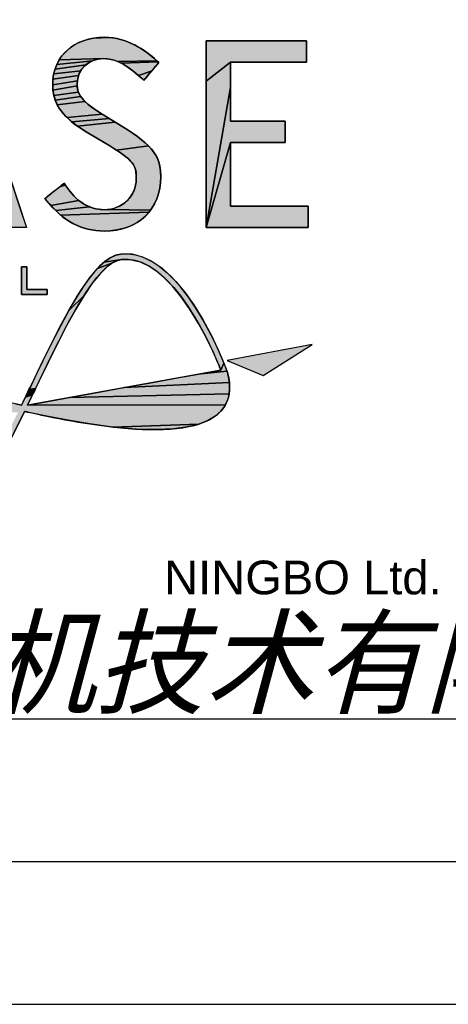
# Model space of a CAD drawing. Header units: millimetres. Extents: x 0 to 420, y 0 to 297.
# Tile 41 of 72: x 323 to 338, y 0 to 34. Entities that reach past the tile are written whole.
import ezdxf

# ---------------------------------------------------------------- set-up
doc = ezdxf.new("R2010")
doc.units = ezdxf.units.MM
doc.header["$LTSCALE"] = 23.1
doc.layers.get('0').update_dxf_attribs({"linetype": 'CONTINUOUS'})
doc.styles.get("Standard").update_dxf_attribs({"font": 'arial.ttf'})
doc.styles.add('TEXTSTYLE_7', font='txt')

# ---------------------------------------------------------------- blocks, each defined once
blk = doc.blocks.new('LOGO_PHASE_NINGBO_BL1', base_point=(320.745, 22.492))
at = {"linetype": 'CONTINUOUS'}
for points in [[(321.174, 34.214), (321.255, 34.463), (321.265, 34.492), (323.414, 27.969), (323.664, 27.212), (322.836, 27.212), (322.74, 27.212), (322.245, 28.838), (322.171, 29.081), (321.951, 29.828), (321.801, 30.3), (321.547, 31.094), (321.316, 31.821), (321.265, 31.98), (318.875, 27.212), (320.934, 33.486)], [(326.756, 33.844), (326.935, 33.805), (327.117, 33.749), (327.3, 33.677), (327.484, 33.588), (327.662, 33.486), (327.828, 33.377), (327.981, 33.264), (328.121, 33.149), (328.226, 33.056), (326.847, 33.029), (326.726, 33.073), (326.608, 33.103), (326.491, 33.121), (326.374, 33.127), (324.81, 33.082), (324.906, 33.223), (325.018, 33.353), (325.146, 33.47), (325.288, 33.574), (325.445, 33.664), (325.616, 33.74), (325.802, 33.799), (326, 33.842), (326.578, 33.867)], [(330.807, 33.004), (329.949, 32.339), (329.949, 33.751), (332.705, 33.751), (333.464, 33.751), (333.464, 33.165), (333.464, 33.004), (331.46, 33.004)], [(326.062, 33.083), (325.985, 33.056), (324.729, 32.928), (324.81, 33.082), (326.374, 33.127), (326.266, 33.122), (326.162, 33.107)], [(325.612, 32.779), (325.561, 32.703), (324.619, 32.59), (324.666, 32.764), (325.739, 32.911), (325.671, 32.848)], [(325.814, 32.967), (325.739, 32.911), (324.666, 32.764), (324.729, 32.928), (325.985, 33.056), (325.896, 33.016)], [(328.254, 33.03), (328.269, 33.016), (326.972, 32.971), (326.847, 33.029), (328.226, 33.056), (328.23, 33.052), (328.24, 33.043)], [(328.293, 32.994), (328.262, 32.956), (328.18, 32.86), (328.071, 32.73), (328.032, 32.683), (327.585, 32.535), (327.401, 32.686), (327.245, 32.804), (327.103, 32.897), (326.972, 32.971), (328.269, 33.016), (328.283, 33.004), (328.291, 32.996)], [(330.807, 32.558), (330.807, 32.126), (329.949, 27.212), (329.949, 32.339), (330.807, 33.004), (330.807, 32.879)], [(325.46, 32.446), (325.445, 32.352), (324.581, 32.209), (324.591, 32.405), (325.484, 32.537)], [(325.518, 32.622), (325.484, 32.537), (324.591, 32.405), (324.619, 32.59), (325.561, 32.703)], [(327.955, 32.591), (327.884, 32.507), (327.825, 32.437), (327.786, 32.39), (327.771, 32.372), (327.769, 32.374), (327.763, 32.379), (327.755, 32.386), (327.745, 32.395), (327.734, 32.405), (327.718, 32.419), (327.705, 32.43), (327.698, 32.437), (327.697, 32.437), (327.585, 32.535), (328.032, 32.683)], [(325.44, 32.254), (325.441, 32.173), (324.592, 32.019), (324.581, 32.209), (325.445, 32.352)], [(325.457, 32.032), (325.478, 31.957), (324.623, 31.841), (324.592, 32.019), (325.441, 32.173), (325.444, 32.111)], [(330.807, 30.192), (329.949, 27.212), (330.807, 32.126), (330.807, 31.666), (330.807, 31.262), (330.807, 30.997), (330.807, 30.939), (330.98, 30.939), (331.296, 30.939), (331.69, 30.939), (331.827, 30.939), (332.095, 30.939), (332.338, 30.939), (332.536, 30.939), (332.669, 30.939), (332.718, 30.939), (332.718, 30.918), (332.718, 30.861), (332.718, 30.778), (332.718, 30.676), (332.718, 30.565), (332.718, 30.402), (332.718, 30.269), (332.718, 30.197), (332.718, 30.192), (332.612, 30.192), (332.338, 30.192), (331.963, 30.192), (331.554, 30.192), (331.179, 30.192), (330.903, 30.192)], [(325.511, 31.882), (325.558, 31.804), (324.673, 31.672), (324.623, 31.841), (325.478, 31.957)], [(325.621, 31.72), (325.703, 31.632), (324.743, 31.512), (324.673, 31.672), (325.558, 31.804), (325.587, 31.763)], [(325.809, 31.535), (325.943, 31.429), (326.111, 31.312), (326.318, 31.181), (325.083, 31.06), (324.946, 31.208), (324.834, 31.358), (324.743, 31.512), (325.703, 31.632)], [(326.496, 31.072), (326.571, 31.026), (325.248, 30.912), (325.083, 31.06), (326.318, 31.181), (326.332, 31.172), (326.371, 31.149), (326.427, 31.114)], [(326.715, 30.939), (326.772, 30.904), (325.448, 30.761), (325.248, 30.912), (326.571, 31.026), (326.646, 30.981)], [(326.824, 30.872), (327.148, 30.67), (327.428, 30.484), (327.579, 30.376), (327.781, 30.215), (327.938, 30.069), (326.811, 29.925), (326.538, 30.097), (326.388, 30.187), (326.328, 30.223), (326.184, 30.308), (326.014, 30.41), (325.87, 30.495), (325.81, 30.531), (325.693, 30.602), (325.448, 30.761), (326.772, 30.904), (326.81, 30.881)], [(328.06, 29.932), (328.157, 29.798), (328.233, 29.661), (328.29, 29.517), (328.33, 29.364), (328.355, 29.194), (328.363, 29.001), (328.353, 28.769), (328.321, 28.551), (328.27, 28.347), (328.201, 28.158), (328.114, 27.982), (328.009, 27.821), (326.506, 27.842), (326.626, 27.86), (326.742, 27.89), (326.854, 27.931), (326.959, 27.984), (327.058, 28.047), (327.135, 28.106), (327.218, 28.186), (327.292, 28.274), (327.356, 28.368), (327.409, 28.469), (327.451, 28.574), (327.481, 28.684), (327.499, 28.797), (327.505, 28.912), (327.504, 29.041), (327.496, 29.154), (327.481, 29.243), (327.454, 29.323), (327.414, 29.402), (327.357, 29.483), (327.279, 29.569), (327.17, 29.667), (327.021, 29.782), (326.811, 29.925), (327.938, 30.069)], [(333.526, 27.373), (333.526, 27.212), (330.721, 27.212), (329.949, 27.212), (330.807, 30.192), (330.807, 30.129), (330.807, 29.959), (330.807, 29.709), (330.807, 29.406), (330.807, 29.075), (330.807, 28.745), (330.807, 28.441), (330.807, 28.191), (330.807, 28.022), (330.807, 27.959), (332.973, 27.959), (333.526, 27.959)], [(325.043, 28.673), (325.071, 28.628), (325.17, 28.49), (325.276, 28.365), (325.387, 28.253), (325.502, 28.155), (324.517, 27.981), (324.37, 28.157), (324.367, 28.161), (324.358, 28.173), (324.345, 28.189), (324.332, 28.205), (324.321, 28.22), (324.313, 28.23), (324.311, 28.232), (324.352, 28.264), (324.457, 28.347), (324.598, 28.458), (324.649, 28.497), (324.749, 28.576), (324.84, 28.648), (325.027, 28.698), (325.037, 28.682), (325.042, 28.673)], [(325.014, 28.718), (325.027, 28.698), (324.84, 28.648), (324.916, 28.708), (324.998, 28.743), (325.006, 28.731)], [(324.992, 28.753), (324.998, 28.743), (324.916, 28.708), (324.967, 28.748), (324.986, 28.763), (324.988, 28.76)], [(325.744, 27.998), (325.869, 27.939), (324.686, 27.803), (324.517, 27.981), (325.502, 28.155), (325.621, 28.07)], [(326.383, 27.836), (326.506, 27.842), (328.009, 27.821), (327.951, 27.745), (324.857, 27.648), (324.686, 27.803), (325.869, 27.939), (325.996, 27.894), (326.124, 27.862), (326.253, 27.842)], [(327.888, 27.674), (327.751, 27.542), (327.598, 27.425), (327.429, 27.325), (327.245, 27.241), (327.045, 27.174), (326.829, 27.125), (326.599, 27.097), (326.383, 27.088), (326.169, 27.097), (325.964, 27.123), (325.766, 27.167), (325.574, 27.227), (325.388, 27.305), (325.207, 27.4), (325.03, 27.514), (324.857, 27.648), (327.951, 27.745)], [(327.228, 26.287), (327.489, 26.251), (327.753, 26.17), (328.024, 26.042), (328.303, 25.862), (328.592, 25.624), (328.891, 25.322), (329.2, 24.951), (329.516, 24.505), (329.835, 23.985), (330.148, 23.4), (330.398, 22.872), (330.573, 22.463), (330.463, 22.218), (330.356, 22.481), (330.182, 22.876), (329.947, 23.363), (329.682, 23.855), (329.372, 24.364), (329.068, 24.8), (328.772, 25.162), (328.488, 25.455), (328.216, 25.685), (327.955, 25.859), (327.705, 25.982), (327.462, 26.06), (327.225, 26.095), (326.989, 26.09), (326.384, 26), (326.593, 26.148), (326.786, 26.239), (326.968, 26.281)], [(326.461, 25.816), (326.238, 25.593), (325.98, 25.273), (325.683, 24.836), (325.142, 24.301), (325.458, 24.838), (325.59, 25.046), (325.889, 25.47), (326.151, 25.779), (326.656, 25.964)], [(326.83, 26.051), (326.656, 25.964), (326.151, 25.779), (326.384, 26), (326.989, 26.09)], [(323.487, 25.837), (323.678, 25.837), (323.678, 25.035), (324.387, 25.035), (324.387, 24.867), (323.487, 24.867)], [(325.38, 24.33), (325.07, 23.765), (324.755, 23.153), (324.435, 22.506), (324.11, 21.836), (323.984, 21.573), (323.751, 21.533), (323.782, 21.598), (323.803, 21.641), (323.811, 21.657), (324.156, 22.372), (324.492, 23.058), (324.821, 23.704), (325.142, 24.301), (325.683, 24.836)], [(330.667, 22.224), (330.682, 22.182), (329.76, 22.09), (330.274, 22.183), (330.463, 22.218), (330.573, 22.463)], [(330.707, 22.091), (330.742, 21.932), (330.763, 21.783), (327.084, 21.606), (328.084, 21.787), (329.003, 21.953), (329.76, 22.09), (330.682, 22.182)], [(330.772, 21.642), (330.77, 21.511), (330.757, 21.387), (325.164, 21.258), (326.083, 21.425), (327.084, 21.606), (330.763, 21.783)], [(323.941, 21.484), (323.912, 21.424), (323.878, 21.354), (323.625, 21.272), (323.67, 21.364), (323.713, 21.454), (323.963, 21.531)], [(330.733, 21.27), (330.699, 21.16), (330.656, 21.055), (330.63, 21.005), (323.704, 20.994), (323.894, 21.028), (324.407, 21.121), (325.164, 21.258), (330.757, 21.387)], [(323.978, 21.562), (323.963, 21.531), (323.713, 21.454), (323.751, 21.533), (323.984, 21.573)], [(323.842, 21.279), (323.805, 21.202), (323.768, 21.127), (323.734, 21.056), (323.704, 20.994), (330.63, 21.005), (330.601, 20.956), (330.537, 20.862), (330.462, 20.773), (330.266, 20.602), (330.014, 20.452), (329.694, 20.326), (326.688, 20.222), (325.885, 20.33), (325.125, 20.458), (324.44, 20.59), (323.864, 20.711), (323.696, 20.748), (323.695, 20.748), (323.69, 20.749), (323.683, 20.751), (323.674, 20.752), (323.664, 20.755), (323.651, 20.757), (323.638, 20.76), (323.624, 20.763), (323.61, 20.766), (323.596, 20.769), (323.209, 19.985), (322.817, 19.219), (322.102, 18.32), (322.704, 19.418), (323.366, 20.738), (316.044, 20.765), (316.081, 20.82), (316.121, 20.873), (323.289, 21.03), (323.488, 20.989), (323.511, 21.034), (323.543, 21.101), (323.582, 21.182), (323.625, 21.272), (323.878, 21.354)], [(329.296, 20.227), (328.807, 20.16), (328.213, 20.132), (327.501, 20.152), (326.688, 20.222), (329.694, 20.326)]]:
    blk.add_hatch(color=7, dxfattribs=at).paths.add_polyline_path(points)
at = {"color": 7, "linetype": 'CONTINUOUS'}
for p, q in [((326.824, 30.872), (326.318, 31.181)), ((330.807, 27.959), (330.807, 30.192)), ((323.487, 25.837), (323.678, 25.837)), ((323.487, 24.867), (323.487, 25.837)), ((323.487, 25.837), (323.487, 24.867)), ((323.678, 25.837), (323.487, 25.837)), ((323.678, 25.837), (323.678, 25.035)), ((323.678, 25.035), (323.678, 25.837)), ((324.387, 24.867), (323.487, 24.867)), ((323.487, 24.867), (324.387, 24.867)), ((323.678, 25.035), (324.387, 25.035)), ((324.387, 25.035), (323.678, 25.035)), ((324.387, 25.035), (324.387, 24.867)), ((324.387, 24.867), (324.387, 25.035)), ((333.661, 23.113), (330.691, 22.559)), ((333.661, 23.113), (330.691, 22.559)), ((331.948, 22.03), (333.661, 23.113)), ((331.948, 22.03), (333.661, 23.113)), ((330.691, 22.559), (331.948, 22.03)), ((330.691, 22.559), (331.948, 22.03)), ((330.463, 22.218), (323.704, 20.994)), ((330.463, 22.218), (323.704, 20.994)), ((330.681, 22.185), (330.68, 22.188)), ((330.682, 22.182), (330.681, 22.185)), ((323.811, 21.657), (323.488, 20.989)), ((323.704, 20.994), (323.984, 21.573)), ((323.704, 20.994), (323.984, 21.573)), ((323.596, 20.769), (323.696, 20.748))]:
    blk.add_line(p, q, dxfattribs=at)
for points in [[(321.174, 34.214), (321.255, 34.463), (321.265, 34.492), (323.414, 27.969), (323.664, 27.212), (322.836, 27.212), (322.74, 27.212), (322.245, 28.838), (322.171, 29.081), (321.951, 29.828), (321.801, 30.3), (321.547, 31.094), (321.316, 31.821), (321.265, 31.98), (318.875, 27.212), (320.934, 33.486), (321.174, 34.214)], [(326.756, 33.844), (326.935, 33.805), (327.117, 33.749), (327.3, 33.677), (327.484, 33.588), (327.662, 33.486), (327.828, 33.377), (327.981, 33.264), (328.121, 33.149), (328.226, 33.056), (326.847, 33.029), (326.726, 33.073), (326.608, 33.103), (326.491, 33.121), (326.374, 33.127), (324.81, 33.082), (324.906, 33.223), (325.018, 33.353), (325.146, 33.47), (325.288, 33.574), (325.445, 33.664), (325.616, 33.74), (325.802, 33.799), (326, 33.842), (326.578, 33.867), (326.756, 33.844)], [(330.807, 33.004), (329.949, 32.339), (329.949, 33.751), (332.705, 33.751), (333.464, 33.751), (333.464, 33.165), (333.464, 33.004), (331.46, 33.004), (330.807, 33.004)], [(326.062, 33.083), (325.985, 33.056), (324.729, 32.928), (324.81, 33.082), (326.374, 33.127), (326.266, 33.122), (326.162, 33.107), (326.062, 33.083)], [(325.612, 32.779), (325.561, 32.703), (324.619, 32.59), (324.666, 32.764), (325.739, 32.911), (325.671, 32.848), (325.612, 32.779)], [(325.814, 32.967), (325.739, 32.911), (324.666, 32.764), (324.729, 32.928), (325.985, 33.056), (325.896, 33.016), (325.814, 32.967)], [(328.254, 33.03), (328.269, 33.016), (326.972, 32.971), (326.847, 33.029), (328.226, 33.056), (328.23, 33.052), (328.24, 33.043), (328.254, 33.03)], [(328.293, 32.994), (328.262, 32.956), (328.18, 32.86), (328.071, 32.73), (328.032, 32.683), (327.585, 32.535), (327.401, 32.686), (327.245, 32.804), (327.103, 32.897), (326.972, 32.971), (328.269, 33.016), (328.283, 33.004), (328.291, 32.996), (328.293, 32.994)], [(330.807, 32.558), (330.807, 32.126), (329.949, 27.212), (329.949, 32.339), (330.807, 33.004), (330.807, 32.879), (330.807, 32.558)], [(325.46, 32.446), (325.445, 32.352), (324.581, 32.209), (324.591, 32.405), (325.484, 32.537), (325.46, 32.446)], [(325.518, 32.622), (325.484, 32.537), (324.591, 32.405), (324.619, 32.59), (325.561, 32.703), (325.518, 32.622)], [(327.955, 32.591), (327.884, 32.507), (327.825, 32.437), (327.786, 32.39), (327.771, 32.372), (327.769, 32.374), (327.763, 32.379), (327.755, 32.386), (327.745, 32.395), (327.734, 32.405), (327.718, 32.419), (327.705, 32.43), (327.698, 32.437), (327.697, 32.437), (327.585, 32.535), (328.032, 32.683), (327.955, 32.591)], [(325.44, 32.254), (325.441, 32.173), (324.592, 32.019), (324.581, 32.209), (325.445, 32.352), (325.44, 32.254)], [(325.457, 32.032), (325.478, 31.957), (324.623, 31.841), (324.592, 32.019), (325.441, 32.173), (325.444, 32.111), (325.457, 32.032)], [(330.807, 30.192), (329.949, 27.212), (330.807, 32.126), (330.807, 31.666), (330.807, 31.262), (330.807, 30.997), (330.807, 30.939), (330.98, 30.939), (331.296, 30.939), (331.69, 30.939), (331.827, 30.939), (332.095, 30.939), (332.338, 30.939), (332.536, 30.939), (332.669, 30.939), (332.718, 30.939), (332.718, 30.918), (332.718, 30.861), (332.718, 30.778), (332.718, 30.676), (332.718, 30.565), (332.718, 30.402), (332.718, 30.269), (332.718, 30.197), (332.718, 30.192), (332.612, 30.192), (332.338, 30.192), (331.963, 30.192), (331.554, 30.192), (331.179, 30.192), (330.903, 30.192), (330.807, 30.192)], [(325.511, 31.882), (325.558, 31.804), (324.673, 31.672), (324.623, 31.841), (325.478, 31.957), (325.511, 31.882)], [(325.621, 31.72), (325.703, 31.632), (324.743, 31.512), (324.673, 31.672), (325.558, 31.804), (325.587, 31.763), (325.621, 31.72)], [(325.809, 31.535), (325.943, 31.429), (326.111, 31.312), (326.318, 31.181), (325.083, 31.06), (324.946, 31.208), (324.834, 31.358), (324.743, 31.512), (325.703, 31.632), (325.809, 31.535)], [(326.496, 31.072), (326.571, 31.026), (325.248, 30.912), (325.083, 31.06), (326.318, 31.181), (326.332, 31.172), (326.371, 31.149), (326.427, 31.114), (326.496, 31.072)], [(326.715, 30.939), (326.772, 30.904), (325.448, 30.761), (325.248, 30.912), (326.571, 31.026), (326.646, 30.981), (326.715, 30.939)], [(326.824, 30.872), (327.148, 30.67), (327.428, 30.484), (327.579, 30.376), (327.781, 30.215), (327.938, 30.069), (326.811, 29.925), (326.538, 30.097), (326.388, 30.187), (326.328, 30.223), (326.184, 30.308), (326.014, 30.41), (325.87, 30.495), (325.81, 30.531), (325.693, 30.602), (325.448, 30.761), (326.772, 30.904), (326.81, 30.881), (326.824, 30.872)], [(328.06, 29.932), (328.157, 29.798), (328.233, 29.661), (328.29, 29.517), (328.33, 29.364), (328.355, 29.194), (328.363, 29.001), (328.353, 28.769), (328.321, 28.551), (328.27, 28.347), (328.201, 28.158), (328.114, 27.982), (328.009, 27.821), (326.506, 27.842), (326.626, 27.86), (326.742, 27.89), (326.854, 27.931), (326.959, 27.984), (327.058, 28.047), (327.135, 28.106), (327.218, 28.186), (327.292, 28.274), (327.356, 28.368), (327.409, 28.469), (327.451, 28.574), (327.481, 28.684), (327.499, 28.797), (327.505, 28.912), (327.504, 29.041), (327.496, 29.154), (327.481, 29.243), (327.454, 29.323), (327.414, 29.402), (327.357, 29.483), (327.279, 29.569), (327.17, 29.667), (327.021, 29.782), (326.811, 29.925), (327.938, 30.069), (328.06, 29.932)], [(333.526, 27.373), (333.526, 27.212), (330.721, 27.212), (329.949, 27.212), (330.807, 30.192), (330.807, 30.129), (330.807, 29.959), (330.807, 29.709), (330.807, 29.406), (330.807, 29.075), (330.807, 28.745), (330.807, 28.441), (330.807, 28.191), (330.807, 28.022), (330.807, 27.959), (332.973, 27.959), (333.526, 27.959), (333.526, 27.373)], [(325.043, 28.673), (325.071, 28.628), (325.17, 28.49), (325.276, 28.365), (325.387, 28.253), (325.502, 28.155), (324.517, 27.981), (324.37, 28.157), (324.367, 28.161), (324.358, 28.173), (324.345, 28.189), (324.332, 28.205), (324.321, 28.22), (324.313, 28.23), (324.311, 28.232), (324.352, 28.264), (324.457, 28.347), (324.598, 28.458), (324.649, 28.497), (324.749, 28.576), (324.84, 28.648), (325.027, 28.698), (325.037, 28.682), (325.042, 28.673), (325.043, 28.673)], [(325.014, 28.718), (325.027, 28.698), (324.84, 28.648), (324.916, 28.708), (324.998, 28.743), (325.006, 28.731), (325.014, 28.718)], [(324.992, 28.753), (324.998, 28.743), (324.916, 28.708), (324.967, 28.748), (324.986, 28.763), (324.988, 28.76), (324.992, 28.753)], [(325.744, 27.998), (325.869, 27.939), (324.686, 27.803), (324.517, 27.981), (325.502, 28.155), (325.621, 28.07), (325.744, 27.998)], [(326.383, 27.836), (326.506, 27.842), (328.009, 27.821), (327.951, 27.745), (324.857, 27.648), (324.686, 27.803), (325.869, 27.939), (325.996, 27.894), (326.124, 27.862), (326.253, 27.842), (326.383, 27.836)], [(327.888, 27.674), (327.751, 27.542), (327.598, 27.425), (327.429, 27.325), (327.245, 27.241), (327.045, 27.174), (326.829, 27.125), (326.599, 27.097), (326.383, 27.088), (326.169, 27.097), (325.964, 27.123), (325.766, 27.167), (325.574, 27.227), (325.388, 27.305), (325.207, 27.4), (325.03, 27.514), (324.857, 27.648), (327.951, 27.745), (327.888, 27.674)], [(327.228, 26.287), (327.489, 26.251), (327.753, 26.17), (328.024, 26.042), (328.303, 25.862), (328.592, 25.624), (328.891, 25.322), (329.2, 24.951), (329.516, 24.505), (329.835, 23.985), (330.148, 23.4), (330.398, 22.872), (330.573, 22.463), (330.463, 22.218), (330.356, 22.481), (330.182, 22.876), (329.947, 23.363), (329.682, 23.855), (329.372, 24.364), (329.068, 24.8), (328.772, 25.162), (328.488, 25.455), (328.216, 25.685), (327.955, 25.859), (327.705, 25.982), (327.462, 26.06), (327.225, 26.095), (326.989, 26.09), (326.384, 26), (326.593, 26.148), (326.786, 26.239), (326.968, 26.281), (327.228, 26.287)], [(326.461, 25.816), (326.238, 25.593), (325.98, 25.273), (325.683, 24.836), (325.142, 24.301), (325.458, 24.838), (325.59, 25.046), (325.889, 25.47), (326.151, 25.779), (326.656, 25.964), (326.461, 25.816)], [(326.83, 26.051), (326.656, 25.964), (326.151, 25.779), (326.384, 26), (326.989, 26.09), (326.83, 26.051)], [(323.487, 25.837), (323.678, 25.837), (323.678, 25.035), (324.387, 25.035), (324.387, 24.867), (323.487, 24.867), (323.487, 25.837)], [(325.38, 24.33), (325.07, 23.765), (324.755, 23.153), (324.435, 22.506), (324.11, 21.836), (323.984, 21.573), (323.751, 21.533), (323.782, 21.598), (323.803, 21.641), (323.811, 21.657), (324.156, 22.372), (324.492, 23.058), (324.821, 23.704), (325.142, 24.301), (325.683, 24.836), (325.38, 24.33)], [(330.667, 22.224), (330.682, 22.182), (329.76, 22.09), (330.274, 22.183), (330.463, 22.218), (330.573, 22.463), (330.667, 22.224)], [(330.707, 22.091), (330.742, 21.932), (330.763, 21.783), (327.084, 21.606), (328.084, 21.787), (329.003, 21.953), (329.76, 22.09), (330.682, 22.182), (330.707, 22.091)], [(330.772, 21.642), (330.77, 21.511), (330.757, 21.387), (325.164, 21.258), (326.083, 21.425), (327.084, 21.606), (330.763, 21.783), (330.772, 21.642)], [(323.941, 21.484), (323.912, 21.424), (323.878, 21.354), (323.625, 21.272), (323.67, 21.364), (323.713, 21.454), (323.963, 21.531), (323.941, 21.484)], [(330.733, 21.27), (330.699, 21.16), (330.656, 21.055), (330.63, 21.005), (323.704, 20.994), (323.894, 21.028), (324.407, 21.121), (325.164, 21.258), (330.757, 21.387), (330.733, 21.27)], [(323.978, 21.562), (323.963, 21.531), (323.713, 21.454), (323.751, 21.533), (323.984, 21.573), (323.978, 21.562)], [(323.842, 21.279), (323.805, 21.202), (323.768, 21.127), (323.734, 21.056), (323.704, 20.994), (330.63, 21.005), (330.601, 20.956), (330.537, 20.862), (330.462, 20.773), (330.266, 20.602), (330.014, 20.452), (329.694, 20.326), (326.688, 20.222), (325.885, 20.33), (325.125, 20.458), (324.44, 20.59), (323.864, 20.711), (323.696, 20.748), (323.695, 20.748), (323.69, 20.749), (323.683, 20.751), (323.674, 20.752), (323.664, 20.755), (323.651, 20.757), (323.638, 20.76), (323.624, 20.763), (323.61, 20.766), (323.596, 20.769), (323.209, 19.985)], [(323.289, 21.03), (323.488, 20.989), (323.511, 21.034), (323.543, 21.101), (323.582, 21.182), (323.625, 21.272), (323.878, 21.354), (323.842, 21.279)], [(329.296, 20.227), (328.807, 20.16), (328.213, 20.132), (327.501, 20.152), (326.688, 20.222), (329.694, 20.326), (329.296, 20.227)]]:
    blk.add_lwpolyline(points, dxfattribs=at)
for points, knots in [([(321.265, 34.492), (321.265, 34.492), (321.174, 34.214), (321.174, 34.214), (321.174, 34.214), (318.875, 27.212), (318.875, 27.212), (318.875, 27.212), (319.798, 27.212), (319.798, 27.212), (319.798, 27.212), (320.329, 28.954), (320.367, 29.081), (320.367, 29.081), (322.171, 29.081), (322.171, 29.081), (322.21, 28.954), (322.74, 27.212), (322.74, 27.212), (322.74, 27.212), (323.664, 27.212), (323.664, 27.212), (323.664, 27.212), (321.265, 34.492), (321.265, 34.492)], [0, 0, 0, 0, 1, 1, 1, 2, 2, 2, 3, 3, 3, 4, 4, 4, 5, 5, 5, 6, 6, 6, 7, 7, 7, 8, 8, 8, 8]), ([(326.824, 30.872), (326.824, 30.872), (326.318, 31.181), (326.318, 31.181), (325.44, 31.711), (325.44, 31.987), (325.44, 32.254), (325.44, 32.76), (325.833, 33.127), (326.374, 33.127), (326.871, 33.127), (327.284, 32.801), (327.697, 32.437), (327.697, 32.437), (327.771, 32.372), (327.771, 32.372), (327.771, 32.372), (328.293, 32.994), (328.293, 32.994), (328.293, 32.994), (328.226, 33.056), (328.226, 33.056), (327.819, 33.43), (327.172, 33.875), (326.401, 33.875), (325.313, 33.875), (324.581, 33.206), (324.581, 32.209), (324.581, 31.368), (325.172, 30.906), (325.81, 30.531), (325.81, 30.531), (326.388, 30.187), (326.388, 30.187), (327.505, 29.524), (327.505, 29.37), (327.505, 28.912), (327.505, 28.309), (327.012, 27.836), (326.383, 27.836), (325.867, 27.836), (325.378, 28.141), (325.043, 28.673), (325.043, 28.673), (324.986, 28.763), (324.986, 28.763), (324.986, 28.763), (324.311, 28.232), (324.311, 28.232), (324.311, 28.232), (324.37, 28.157), (324.37, 28.157), (324.934, 27.438), (325.593, 27.088), (326.383, 27.088), (327.586, 27.088), (328.363, 27.839), (328.363, 29.001), (328.363, 29.8), (327.979, 30.169), (326.824, 30.872)], [0, 0, 0, 0, 1, 1, 1, 2, 2, 2, 3, 3, 3, 4, 4, 4, 5, 5, 5, 6, 6, 6, 7, 7, 7, 8, 8, 8, 9, 9, 9, 10, 10, 10, 11, 11, 11, 12, 12, 12, 13, 13, 13, 14, 14, 14, 15, 15, 15, 16, 16, 16, 17, 17, 17, 18, 18, 18, 19, 19, 19, 20, 20, 20, 20]), ([(330.807, 27.959), (330.807, 27.959), (330.807, 30.192), (330.807, 30.192), (330.98, 30.192), (332.718, 30.192), (332.718, 30.192), (332.718, 30.192), (332.718, 30.939), (332.718, 30.939), (332.718, 30.939), (330.98, 30.939), (330.807, 30.939), (330.807, 30.939), (330.807, 33.004), (330.807, 33.004), (330.986, 33.004), (333.464, 33.004), (333.464, 33.004), (333.464, 33.004), (333.464, 33.751), (333.464, 33.751), (333.464, 33.751), (329.949, 33.751), (329.949, 33.751), (329.949, 33.751), (329.949, 27.212), (329.949, 27.212), (329.949, 27.212), (333.526, 27.212), (333.526, 27.212), (333.526, 27.212), (333.526, 27.959), (333.526, 27.959), (333.526, 27.959), (330.986, 27.959), (330.807, 27.959)], [0, 0, 0, 0, 1, 1, 1, 2, 2, 2, 3, 3, 3, 4, 4, 4, 5, 5, 5, 6, 6, 6, 7, 7, 7, 8, 8, 8, 9, 9, 9, 10, 10, 10, 11, 11, 11, 12, 12, 12, 12]), ([(330.807, 33.004), (330.986, 33.004), (333.464, 33.004), (333.464, 33.004), (333.464, 33.004), (333.464, 33.751), (333.464, 33.751), (333.464, 33.751), (329.949, 33.751), (329.949, 33.751), (329.949, 33.751), (329.949, 27.212), (329.949, 27.212), (329.949, 27.212), (333.526, 27.212), (333.526, 27.212), (333.526, 27.212), (333.526, 27.959), (333.526, 27.959), (333.526, 27.959), (330.986, 27.959), (330.807, 27.959)], [5, 5, 5, 5, 6, 6, 6, 7, 7, 7, 8, 8, 8, 9, 9, 9, 10, 10, 10, 11, 11, 11, 12, 12, 12, 12]), ([(326.374, 33.127), (326.871, 33.127), (327.284, 32.801), (327.697, 32.437), (327.697, 32.437), (327.716, 32.421), (327.734, 32.405)], [3, 3, 3, 3, 4, 4, 4, 4.5, 4.5, 4.5, 4.5]), ([(328.032, 32.683), (328.163, 32.839), (328.293, 32.994), (328.293, 32.994), (328.293, 32.994), (328.226, 33.056), (328.226, 33.056)], [5.5, 5.5, 5.5, 5.5, 6, 6, 6, 7, 7, 7, 7]), ([(331.827, 30.939), (331.371, 30.939), (330.894, 30.939), (330.807, 30.939), (330.807, 30.939), (330.807, 33.004), (330.807, 33.004)], [3.5, 3.5, 3.5, 3.5, 4, 4, 4, 5, 5, 5, 5]), ([(327.734, 32.405), (327.753, 32.389), (327.771, 32.372), (327.771, 32.372), (327.771, 32.372), (327.902, 32.528), (328.032, 32.683)], [4.5, 4.5, 4.5, 4.5, 5, 5, 5, 5.5, 5.5, 5.5, 5.5]), ([(324.581, 32.209), (324.581, 31.368), (325.172, 30.906), (325.81, 30.531), (325.81, 30.531), (326.388, 30.187), (326.388, 30.187)], [9, 9, 9, 9, 10, 10, 10, 11, 11, 11, 11]), ([(332.718, 30.565), (332.718, 30.752), (332.718, 30.939), (332.718, 30.939), (332.718, 30.939), (332.283, 30.939), (331.827, 30.939)], [2.5, 2.5, 2.5, 2.5, 3, 3, 3, 3.5, 3.5, 3.5, 3.5]), ([(330.807, 30.192), (330.98, 30.192), (332.718, 30.192), (332.718, 30.192), (332.718, 30.192), (332.718, 30.378), (332.718, 30.565)], [1, 1, 1, 1, 2, 2, 2, 2.5, 2.5, 2.5, 2.5]), ([(325.014, 28.718), (325, 28.74), (324.986, 28.763), (324.986, 28.763), (324.986, 28.763), (324.817, 28.63), (324.649, 28.497)], [14.5, 14.5, 14.5, 14.5, 15, 15, 15, 15.5, 15.5, 15.5, 15.5]), ([(326.383, 27.836), (325.867, 27.836), (325.378, 28.141), (325.043, 28.673), (325.043, 28.673), (325.029, 28.695), (325.014, 28.718)], [13, 13, 13, 13, 14, 14, 14, 14.5, 14.5, 14.5, 14.5]), ([(324.649, 28.497), (324.48, 28.365), (324.311, 28.232), (324.311, 28.232), (324.311, 28.232), (324.37, 28.157), (324.37, 28.157)], [15.5, 15.5, 15.5, 15.5, 16, 16, 16, 17, 17, 17, 17])]:
    blk.add_open_spline(points, degree=3, knots=knots, dxfattribs=at)
for points in [[(326.401, 33.875), (325.313, 33.875), (324.581, 33.206), (324.581, 32.209)], [(328.226, 33.056), (327.819, 33.43), (327.172, 33.875), (326.401, 33.875)], [(325.44, 32.254), (325.44, 32.76), (325.833, 33.127), (326.374, 33.127)], [(326.318, 31.181), (325.44, 31.711), (325.44, 31.987), (325.44, 32.254)], [(328.363, 29.001), (328.363, 29.8), (327.979, 30.169), (326.824, 30.872)], [(326.388, 30.187), (327.505, 29.524), (327.505, 29.37), (327.505, 28.912)], [(326.383, 27.088), (327.586, 27.088), (328.363, 27.839), (328.363, 29.001)], [(327.505, 28.912), (327.505, 28.309), (327.012, 27.836), (326.383, 27.836)], [(324.37, 28.157), (324.934, 27.438), (325.593, 27.088), (326.383, 27.088)], [(326.968, 26.281), (325.984, 26.174), (324.977, 24.081), (323.811, 21.657)], [(330.68, 22.188), (330.616, 22.365), (329.083, 26.51), (326.968, 26.281)], [(326.989, 26.09), (328.789, 26.285), (330.222, 22.833), (330.463, 22.218)], [(326.989, 26.09), (328.789, 26.285), (330.222, 22.833), (330.463, 22.218)], [(323.984, 21.573), (325.077, 23.847), (326.111, 25.995), (326.989, 26.09)], [(323.984, 21.573), (325.077, 23.847), (326.111, 25.995), (326.989, 26.09)], [(323.488, 20.989), (321.941, 21.316), (317.203, 22.19), (316.121, 20.873)], [(330.462, 20.773), (330.781, 21.116), (330.855, 21.59), (330.682, 22.182)], [(319.438, 15.534), (320.943, 15.584), (322.317, 18.138), (323.596, 20.769)], [(323.696, 20.748), (325.231, 20.415), (329.307, 19.533), (330.462, 20.773)]]:
    blk.add_open_spline(points, degree=3, dxfattribs=at)
for points in [[(326.401, 33.875), (326.578, 33.867), (326.212, 33.868), (326, 33.842)], [(330.691, 22.559), (333.661, 23.113), (331.948, 22.03)]]:
    blk.add_solid(points, dxfattribs=at)
at = {"color": 2, "linetype": 'CONTINUOUS'}
blk.add_text('NINGBO Ltd.', height=1.18052, dxfattribs=at).set_placement((328.479, 14.362))
at = {"color": 2, "linetype": 'CONTINUOUS', "style": 'TEXTSTYLE_7', "oblique": 15}
blk.add_text('宁波菲仕电机技术有限公司', height=2.9513, dxfattribs=at).set_placement((303.037, 10.492))

msp = doc.modelspace()

# ---------------------------------------------------------------- linework, layer by layer
at = {"color": 7, "linetype": 'CONTINUOUS'}
msp.add_line((25, 10), (410, 10), dxfattribs=at)
at = {"color": 2, "linetype": 'CONTINUOUS'}
for p, q in [((20, 5), (415, 5)), ((237.25, 0), (420, 0))]:
    msp.add_line(p, q, dxfattribs=at)

# ---------------------------------------------------------------- block references
msp.add_blockref('LOGO_PHASE_NINGBO_BL1', (320.7445, 22.49159), dxfattribs=at)

doc.saveas('drawing.dxf')
